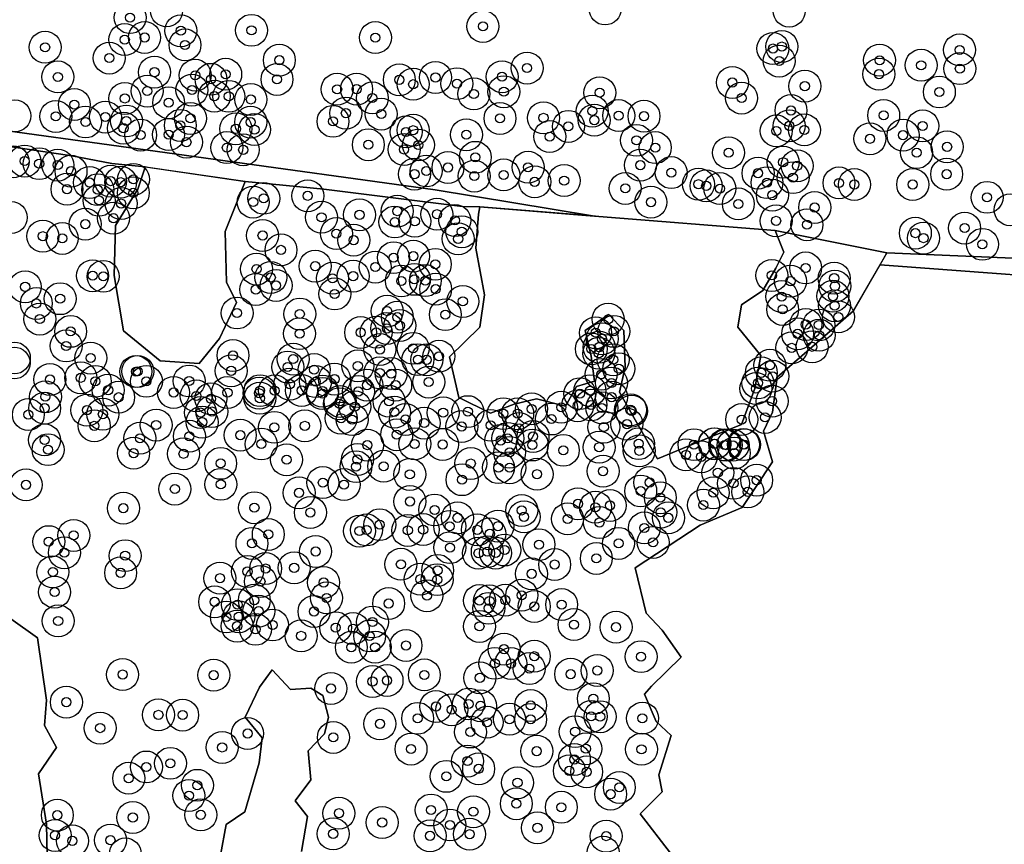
# Model space of a CAD drawing. Header units: inches. Extents: x 128668 to 131679, y 413272 to 413787.
# Tile 43 of 116: x 129737 to 129845, y 413464 to 413554. Entities that reach past the tile are written whole.
import ezdxf

# ---------------------------------------------------------------- set-up
doc = ezdxf.new("R2010")
doc.units = ezdxf.units.IN
doc.header["$MEASUREMENT"] = 0
doc.header["$PDMODE"] = 33
doc.header["$PDSIZE"] = -3
for name, color, linetype in [('Niet gedetecteerde gebieden (D-gebied) (ca. 44.659 m2)', 1, 'Continuous'), ('Significante objecten binnen onderzoeksgebied', 3, 'Continuous'), ('Veiligheidsmarge objecten d.d. 230531', 6, 'Continuous'), ('Verstoorde gebieden (C-gebied) (ca. 90.096 m2)', 40, 'Continuous'), ('Vrijgegeven gebieden (A+B gebied) (ca. 609.035 m2)', 3, 'Continuous')]:
    doc.layers.add(name, color=color, linetype=linetype)

msp = doc.modelspace()

# ---------------------------------------------------------------- linework, layer by layer
at = {"layer": 'Niet gedetecteerde gebieden (D-gebied) (ca. 44.659 m2)'}
msp.add_polyline3d([(129725.53, 413543.42, 0), (129757.39, 413539.04, 0), (129782.79, 413535.54, 0), (129800.01, 413532.67, 0), (129787.68, 413533.66, 0), (129785.78, 413533.69, 0), (129770.59, 413535.61, 0), (129761.94, 413536.44, 0), (129751.32, 413537.98, 0), (129750.99, 413538.03, 0), (129747.35, 413538.42, 0), (129742.95, 413539.26, 0), (129730.22, 413541.16, 0)], dxfattribs=at)
at = {"layer": 'Significante objecten binnen onderzoeksgebied'}
for p in [(129749.34, 413554.4), (129754.9, 413552.96), (129762.65, 413553.01), (129788.01, 413553.44), (129748.76, 413551.99), (129750.93, 413552.22), (129776.23, 413552.21), (129740.03, 413551.15), (129755.36, 413551.41), (129819.79, 413551.01), (129820.77, 413551.23), (129840.25, 413550.86), (129747.06, 413549.97), (129765.7, 413549.74), (129820.48, 413549.64), (129831.48, 413549.73), (129792.85, 413548.87), (129836.04, 413549.18), (129840.28, 413548.81), (129741.43, 413547.9), (129752.02, 413548.42), (129756.48, 413548.08), (129758.21, 413547.64), (129759.82, 413548.19), (129765.44, 413547.63), (129778.85, 413547.58), (129782.81, 413547.84), (129790.11, 413547.92), (129831.41, 413548.2), (129751.22, 413546.35), (129756.12, 413546.46), (129772.03, 413546.55), (129774.17, 413546.56), (129780.37, 413547.1), (129785.16, 413547.16), (129815.35, 413547.29), (129823.29, 413546.89), (129748.77, 413545.54), (129758.57, 413545.79), (129760.16, 413545.77), (129762.58, 413545.43), (129775.89, 413545.6), (129787.01, 413546.04), (129790.3, 413546.28), (129800.81, 413546.17), (129816.36, 413545.58), (129838.03, 413546.25), (129743.23, 413544.87), (129753.57, 413545.07), (129799.99, 413544.16), (129821.77, 413544.22), (129741.2, 413543.57), (129746.64, 413543.5), (129748.94, 413543.07), (129755.96, 413543.35), (129772.99, 413543.93), (129776.87, 413543.83), (129789.88, 413543.35), (129794.65, 413543.41), (129800.21, 413543.16), (129802.89, 413543.66), (129805.66, 413543.6), (129831.93, 413543.68), (129744.46, 413542.96), (129748.62, 413542.28), (129754.85, 413542.59), (129760.93, 413542.21), (129762.56, 413542.94), (129762.98, 413542.13), (129771.58, 413543.03), (129780.37, 413542.06), (129797.38, 413542.48), (129820.16, 413541.98), (129821.58, 413542.54), (129823.24, 413542.09), (129836.21, 413542.53), (129750.5, 413541.53), (129753.56, 413541.58), (129779.59, 413541.87), (129786.2, 413541.56), (129795.33, 413541.36), (129804.84, 413540.95), (129830.42, 413541.12), (129834.05, 413541.52), (129755.52, 413540.75), (129759.95, 413540.15), (129761.74, 413539.91), (129775.45, 413540.47), (129779.37, 413539.95), (129780.94, 413540.44), (129806.9, 413540.15), (129838.88, 413540.24), (129787.18, 413539.09), (129814.93, 413539.59), (129835.54, 413539.6), (129737.8, 413538.68), (129739.38, 413538.39), (129741.42, 413538.24), (129784.18, 413537.97), (129792.96, 413538), (129805.27, 413538.23), (129820.91, 413538.55), (129822.45, 413538.16), (129742.87, 413537.57), (129749.71, 413536.67), (129780.51, 413537.24), (129781.8, 413537.59), (129787.06, 413537.03), (129790.29, 413537.16), (129808.65, 413537.41), (129818.16, 413537.35), (129822, 413536.86), (129838.83, 413537.24), (129742.43, 413535.6), (129744.9, 413536.33), (129745.8, 413535.54), (129747.21, 413536.48), (129748.31, 413536.36), (129793.69, 413536.4), (129796.91, 413536.54), (129803.61, 413535.68), (129811.63, 413536.14), (129812.48, 413535.96), (129813.98, 413535.66), (129819.14, 413536.31), (129827.03, 413536.28), (129828.72, 413536.11), (129835.11, 413536.11), (129749.7, 413535.2), (129763.99, 413534.59), (129768.81, 413534.87), (129819.73, 413534.94), (129843.26, 413534.7), (129745.94, 413534.37), (129748.36, 413534.02), (129762.83, 413534.18), (129806.42, 413534.17), (129816, 413533.98), (129824.37, 413533.59), (129747.52, 413532.42), (129770.32, 413532.52), (129774.48, 413532.78), (129778.62, 413533.19), (129782.97, 413532.85), (129744.43, 413531.76), (129778.36, 413532), (129780.55, 413532.08), (129784.94, 413532.17), (129820.14, 413532.12), (129823.52, 413531.7), (129840.8, 413531.33), (129739.78, 413530.44), (129741.91, 413530.2), (129763.86, 413530.52), (129771.95, 413530.73), (129785.3, 413530.15), (129785.7, 413530.93), (129835.4, 413530.78), (129836.29, 413530.23), (129773.85, 413530.01), (129842.75, 413529.55), (129765.88, 413528.94), (129778.22, 413528.09), (129780.39, 413528.25), (129769.63, 413527.16), (129776.21, 413527.06), (129782.79, 413527.36), (129823.38, 413526.96), (129745.23, 413526.11), (129746.4, 413526.04), (129763.2, 413526.84), (129764.76, 413525.92), (129771.53, 413525.83), (129773.79, 413526.06), (129819.67, 413526.14), (129826.5, 413525.84), (129737.84, 413524.89), (129765.34, 413525.04), (129779.07, 413525.53), (129780.5, 413525.71), (129781.7, 413525.57), (129821.72, 413525.51), (129826.58, 413524.97), (129763.12, 413524.6), (129771.77, 413524.11), (129782.83, 413524.64), (129820.76, 413523.82), (129826.37, 413523.87), (129739.07, 413523.07), (129741.68, 413523.59), (129785.81, 413523.29), (129826.55, 413522.82), (129761.07, 413522.02), (129767.94, 413521.91), (129777.51, 413522.23), (129778.63, 413521.57), (129783.89, 413521.84), (129820.86, 413522.42), (129826.97, 413521.59), (129739.45, 413521.36), (129778.91, 413520.64), (129801.74, 413521.34), (129823.4, 413520.76), (129824.82, 413520.71), (129742.83, 413520.01), (129767.92, 413519.76), (129774.61, 413519.89), (129776.32, 413519.91), (129777.49, 413520.32), (129800.36, 413519.86), (129802.36, 413520.01), (129822.5, 413519.74), (129824.86, 413519.58), (129742.34, 413518.41), (129800.75, 413518.28), (129801.07, 413519.19), (129824.09, 413518.32), (129760.62, 413517.37), (129776.72, 413518.02), (129780.36, 413518.15), (129783.19, 413517.28), (129799.89, 413518.08), (129800.71, 413517.6), (129821.85, 413518.2), (129745.03, 413517.08), (129766.62, 413516.1), (129767.22, 413516.97), (129774.3, 413516.22), (129780.89, 413516.91), (129781.85, 413516.89), (129802.29, 413516.9), (129819.46, 413516.29), (129749.98, 413515.6), (129750.18, 413515.62), (129760.42, 413515.68), (129769.51, 413515.82), (129776.71, 413515.45), (129777.96, 413515.38), (129800.98, 413515.3), (129802.9, 413515.91), (129818.52, 413515.46), (129819.77, 413515.09), (129740.56, 413514.73), (129743.94, 413514.92), (129745.53, 413514.53), (129751.13, 413514.53), (129755.82, 413514.57), (129766.85, 413514.22), (129769.67, 413514.5), (129771.74, 413514.77), (129775.3, 413514.11), (129778.45, 413514.11), (129782.07, 413514.45), (129802.1, 413514.35), (129818.15, 413514.35), (129740.06, 413512.84), (129746.94, 413513.56), (129754.11, 413513.31), (129756.59, 413512.93), (129760.02, 413513.3), (129763.49, 413513.23), (129763.58, 413513.51), (129765.18, 413513.5), (129768.14, 413513.53), (129770.43, 413513.46), (129770.43, 413513.19), (129774.36, 413513.42), (129798.64, 413513.18), (129799.74, 413513.51), (129817.93, 413513.74), (129748.09, 413512.79), (129758.2, 413512.62), (129763.56, 413512.68), (129772.28, 413512.08), (129772.35, 413512.33), (129777.72, 413512.35), (129798.39, 413511.86), (129799.85, 413511.94), (129802.11, 413512.8), (129819.7, 413512.36), (129738.19, 413510.89), (129739.98, 413511.59), (129744.61, 413511.37), (129746.36, 413510.93), (129757.07, 413511.11), (129758.31, 413511.22), (129773.97, 413511.75), (129778.31, 413511.16), (129783.65, 413511.09), (129786.36, 413511.21), (129790.24, 413510.99), (129791.82, 413510.98), (129793.34, 413511.51), (129796.61, 413511.69), (129801.04, 413511.62), (129804.18, 413511.41), (129804.3, 413511.27), (129745.42, 413509.65), (129752.2, 413509.74), (129757.24, 413510.06), (129768.49, 413509.65), (129772.47, 413510.49), (129773.68, 413510.33), (129779.53, 413510.36), (129781.57, 413509.96), (129788.85, 413509.71), (129795.52, 413510.4), (129803.79, 413509.84), (129816.37, 413510.34), (129818.93, 413510.58), (129761.42, 413508.63), (129765.16, 413509.49), (129778.56, 413508.68), (129785.69, 413509.58), (129791.97, 413509.37), (129801.26, 413509.52), (129739.97, 413508.11), (129750.42, 413508.29), (129755.84, 413508.51), (129763.72, 413507.66), (129775.35, 413507.54), (129780.54, 413507.67), (129783.59, 413507.61), (129789.96, 413508.05), (129790.73, 413508.28), (129793.42, 413507.55), (129793.5, 413508.49), (129805.07, 413507.7), (129811.14, 413507.59), (129813.37, 413507.68), (129813.41, 413507.7), (129814.5, 413507.56), (129814.67, 413507.54), (129815.42, 413507.52), (129816.57, 413507.6), (129816.67, 413507.59), (129740.35, 413507.04), (129749.73, 413506.66), (129755.2, 413506.59), (129790.94, 413506.75), (129796.82, 413506.97), (129800.75, 413507.31), (129805.14, 413506.92), (129810.26, 413506.47), (129815.56, 413506.66), (129759.27, 413505.54), (129766.49, 413505.94), (129774.26, 413505.96), (129786.68, 413505.52), (129811.93, 413506.25), (129774.1, 413505.18), (129777.13, 413505.22), (129780, 413504.33), (129789.72, 413505.07), (129790.95, 413505.06), (129793.94, 413504.35), (129801.18, 413504.68), (129813.75, 413504.53), (129737.94, 413503.19), (129759.29, 413503.24), (129770.47, 413503.43), (129772.79, 413503.21), (129785.72, 413503.75), (129806.29, 413503.44), (129815.47, 413503.35), (129818.01, 413503.7), (129754.25, 413502.72), (129767.86, 413502.31), (129805.3, 413502.51), (129813.25, 413502.32), (129817.04, 413502.42), (129780.01, 413501.36), (129798.42, 413501.11), (129807.45, 413501.77), (129812.17, 413500.97), (129748.61, 413500.63), (129762.97, 413500.68), (129769.1, 413500.15), (129782.72, 413500.43), (129792.26, 413500.38), (129800.34, 413500.73), (129801.94, 413500.92), (129807.5, 413500.18), (129776.7, 413498.82), (129785.23, 413499.57), (129792.52, 413499.68), (129797.29, 413499.45), (129800.78, 413499.06), (129808.34, 413499.57), (129764.49, 413497.75), (129774.48, 413498.12), (129775.26, 413498.24), (129779.78, 413498.19), (129781.46, 413498.28), (129784.37, 413498.64), (129787.4, 413498.25), (129788.77, 413497.82), (129789.65, 413498.65), (129805.7, 413498.46), (129740.43, 413496.96), (129743.17, 413497.64), (129762.7, 413496.77), (129802.88, 413496.77), (129806.66, 413496.88), (129742.14, 413495.74), (129769.67, 413495.88), (129784.39, 413496.3), (129787.53, 413495.69), (129788.49, 413495.86), (129789.4, 413495.71), (129790.4, 413496.04), (129794.15, 413496.63), (129748.8, 413495.42), (129800.44, 413495.12), (129740.88, 413493.64), (129748.31, 413493.54), (129762.21, 413493.69), (129764.2, 413494.01), (129767.32, 413494.09), (129779.02, 413494.48), (129783.05, 413493.81), (129793.34, 413493.43), (129795.87, 413494.45), (129759.19, 413492.95), (129763.63, 413492.59), (129770.55, 413492.48), (129781.14, 413492.84), (129783, 413492.79), (129741.07, 413491.43), (129758.61, 413490.36), (129762.96, 413490.54), (129770.88, 413490.79), (129777.68, 413490.18), (129781.87, 413491.03), (129787.63, 413490.5), (129788.73, 413490.46), (129790.47, 413490.55), (129792.26, 413491.08), (129761.12, 413490.05), (129763.44, 413489.34), (129769.5, 413489.3), (129788.65, 413489.65), (129793.64, 413489.85), (129796.64, 413490.06), (129741.46, 413488.27), (129759.89, 413488.7), (129761.26, 413488.73), (129775.91, 413488.15), (129761.08, 413487.7), (129763.09, 413487.35), (129764.96, 413487.82), (129771.87, 413487.53), (129773.78, 413487.43), (129787.63, 413487.67), (129797.99, 413487.87), (129802.6, 413487.59), (129768.09, 413486.63), (129775.6, 413486.62), (129773.59, 413485.38), (129776.2, 413485.38), (129779.58, 413485.57), (129790.33, 413485.17), (129793.64, 413484.4), (129805.34, 413484.35), (129789.32, 413483.62), (129791.08, 413483.6), (129793.09, 413483.04), (129800.54, 413482.83), (129748.52, 413482.39), (129758.51, 413482.32), (129775.91, 413481.63), (129777.5, 413481.74), (129781.59, 413482.35), (129787.67, 413482.03), (129797.63, 413482.43), (129771.35, 413480.86), (129800.11, 413479.75), (129742.36, 413479.36), (129782.86, 413478.89), (129784.59, 413478.53), (129786.44, 413479.16), (129787.75, 413478.96), (129793.24, 413479.01), (129752.45, 413477.97), (129755.1, 413477.95), (129780.86, 413477.59), (129790.92, 413477.49), (129793.24, 413477.48), (129799.87, 413477.8), (129800.86, 413477.77), (129805.49, 413477.6), (129746.06, 413476.52), (129776.72, 413476.99), (129788.46, 413477.16), (129762.22, 413475.93), (129771.62, 413475.5), (129786.64, 413476.09), (129798.12, 413476.13), (129759.43, 413474.4), (129780.13, 413474.22), (129799.29, 413474.26), (129805.39, 413474.2), (129786.32, 413472.91), (129793.91, 413473.99), (129798.03, 413473.08), (129751.13, 413472.26), (129753.76, 413472.66), (129787.54, 413472.06), (129797.48, 413471.84), (129749.19, 413471.02), (129783.99, 413471.23), (129799.38, 413471.73), (129756.72, 413470.25), (129791.8, 413470.53), (129802.96, 413470.02), (129755.79, 413469.12), (129802.01, 413469.28), (129782.33, 413467.54), (129791.67, 413468.23), (129796.6, 413467.84), (129741.37, 413466.98), (129749.64, 413466.72), (129757.09, 413467.01), (129772.23, 413467.19), (129786.97, 413467.35), (129776.97, 413466.17), (129784.39, 413465.9), (129793.99, 413465.59), (129741.12, 413464.76), (129771.6, 413464.93), (129782.22, 413464.71), (129786.55, 413464.89), (129801.52, 413464.68), (129743.02, 413464.16), (129747.19, 413464.24)]:
    msp.add_point(p, dxfattribs=at)
at = {"layer": 'Veiligheidsmarge objecten d.d. 230531', "color": 6, "linetype": 'Continuous', "lineweight": 25}
for centre in [(129753.34, 413555.15), (129801.4, 413555.35), (129821.57, 413555.12), (129749.34, 413554.4), (129754.9, 413552.96), (129762.65, 413553.01), (129788.01, 413553.44), (129748.76, 413551.99), (129750.93, 413552.22), (129776.23, 413552.21), (129740.03, 413551.15), (129755.36, 413551.41), (129819.79, 413551.01), (129820.77, 413551.23), (129840.25, 413550.86), (129747.06, 413549.97), (129765.7, 413549.74), (129820.48, 413549.64), (129831.48, 413549.73), (129752.02, 413548.42), (129792.85, 413548.87), (129836.04, 413549.18), (129840.28, 413548.81), (129741.43, 413547.9), (129756.48, 413548.08), (129758.21, 413547.64), (129759.82, 413548.19), (129765.44, 413547.63), (129778.85, 413547.58), (129782.81, 413547.84), (129790.11, 413547.92), (129815.35, 413547.29), (129831.41, 413548.2), (129751.22, 413546.35), (129756.12, 413546.46), (129772.03, 413546.55), (129774.17, 413546.56), (129780.37, 413547.1), (129785.16, 413547.16), (129790.3, 413546.28), (129800.81, 413546.17), (129823.29, 413546.89), (129838.03, 413546.25), (129748.77, 413545.54), (129753.57, 413545.07), (129758.57, 413545.79), (129760.16, 413545.77), (129762.58, 413545.43), (129775.89, 413545.6), (129787.01, 413546.04), (129816.36, 413545.58), (129743.23, 413544.87), (129799.99, 413544.16), (129821.77, 413544.22), (129736.72, 413543.63), (129741.2, 413543.57), (129744.46, 413542.96), (129746.64, 413543.5), (129748.94, 413543.07), (129755.96, 413543.35), (129762.56, 413542.94), (129771.58, 413543.03), (129772.99, 413543.93), (129776.87, 413543.83), (129789.88, 413543.35), (129794.65, 413543.41), (129800.21, 413543.16), (129802.89, 413543.66), (129805.66, 413543.6), (129831.93, 413543.68), (129748.62, 413542.28), (129754.85, 413542.59), (129760.93, 413542.21), (129762.98, 413542.13), (129779.59, 413541.87), (129780.37, 413542.06), (129797.38, 413542.48), (129820.16, 413541.98), (129821.58, 413542.54), (129823.24, 413542.09), (129836.21, 413542.53), (129750.5, 413541.53), (129753.56, 413541.58), (129755.52, 413540.75), (129786.2, 413541.56), (129795.33, 413541.36), (129804.84, 413540.95), (129830.42, 413541.12), (129834.05, 413541.52), (129759.95, 413540.15), (129761.74, 413539.91), (129775.45, 413540.47), (129779.37, 413539.95), (129780.94, 413540.44), (129806.9, 413540.15), (129838.88, 413540.24), (129736.52, 413538.6), (129737.8, 413538.68), (129787.18, 413539.09), (129814.93, 413539.59), (129835.54, 413539.6), (129739.38, 413538.39), (129741.42, 413538.24), (129742.87, 413537.57), (129781.8, 413537.59), (129784.18, 413537.97), (129792.96, 413538), (129805.27, 413538.23), (129820.91, 413538.55), (129822.45, 413538.16), (129747.21, 413536.48), (129749.71, 413536.67), (129780.51, 413537.24), (129787.06, 413537.03), (129790.29, 413537.16), (129796.91, 413536.54), (129808.65, 413537.41), (129818.16, 413537.35), (129822, 413536.86), (129838.83, 413537.24), (129742.43, 413535.6), (129744.9, 413536.33), (129745.8, 413535.54), (129748.31, 413536.36), (129793.69, 413536.4), (129803.61, 413535.68), (129811.63, 413536.14), (129812.48, 413535.96), (129813.98, 413535.66), (129819.14, 413536.31), (129827.03, 413536.28), (129828.72, 413536.11), (129835.11, 413536.11), (129745.94, 413534.37), (129749.7, 413535.2), (129763.99, 413534.59), (129768.81, 413534.87), (129819.73, 413534.94), (129843.26, 413534.7), (129748.36, 413534.02), (129762.83, 413534.18), (129778.62, 413533.19), (129806.42, 413534.17), (129816, 413533.98), (129824.37, 413533.59), (129845.78, 413533.34), (129736.32, 413532.49), (129747.52, 413532.42), (129770.32, 413532.52), (129774.48, 413532.78), (129782.97, 413532.85), (129784.94, 413532.17), (129820.14, 413532.12), (129744.43, 413531.76), (129778.36, 413532), (129780.55, 413532.08), (129823.52, 413531.7), (129840.8, 413531.33), (129739.78, 413530.44), (129741.91, 413530.2), (129763.86, 413530.52), (129771.95, 413530.73), (129773.85, 413530.01), (129785.3, 413530.15), (129785.7, 413530.93), (129835.4, 413530.78), (129836.29, 413530.23), (129765.88, 413528.94), (129842.75, 413529.55), (129778.22, 413528.09), (129780.39, 413528.25), (129763.2, 413526.84), (129769.63, 413527.16), (129776.21, 413527.06), (129782.79, 413527.36), (129823.38, 413526.96), (129745.23, 413526.11), (129746.4, 413526.04), (129764.76, 413525.92), (129771.53, 413525.83), (129773.79, 413526.06), (129780.5, 413525.71), (129819.67, 413526.14), (129826.5, 413525.84), (129737.84, 413524.89), (129763.12, 413524.6), (129765.34, 413525.04), (129779.07, 413525.53), (129781.7, 413525.57), (129782.83, 413524.64), (129821.72, 413525.51), (129826.58, 413524.97), (129741.68, 413523.59), (129771.77, 413524.11), (129820.76, 413523.82), (129826.37, 413523.87), (129739.07, 413523.07), (129785.81, 413523.29), (129820.86, 413522.42), (129826.55, 413522.82), (129739.45, 413521.36), (129761.07, 413522.02), (129767.94, 413521.91), (129777.51, 413522.23), (129778.63, 413521.57), (129783.89, 413521.84), (129801.74, 413521.34), (129826.97, 413521.59), (129777.49, 413520.32), (129778.91, 413520.64), (129823.4, 413520.76), (129824.82, 413520.71), (129742.83, 413520.01), (129767.92, 413519.76), (129774.61, 413519.89), (129776.32, 413519.91), (129800.36, 413519.86), (129801.07, 413519.19), (129802.36, 413520.01), (129822.5, 413519.74), (129824.86, 413519.58), (129742.34, 413518.41), (129780.36, 413518.15), (129799.89, 413518.08), (129800.75, 413518.28), (129821.85, 413518.2), (129824.09, 413518.32), (129736.66, 413517.09), (129745.03, 413517.08), (129760.62, 413517.37), (129776.72, 413518.02), (129783.19, 413517.28), (129800.71, 413517.6), (129736.63, 413516.54), (129766.62, 413516.1), (129767.22, 413516.97), (129774.3, 413516.22), (129780.89, 413516.91), (129781.85, 413516.89), (129802.29, 413516.9), (129802.9, 413515.91), (129819.46, 413516.29), (129743.94, 413514.92), (129749.98, 413515.6), (129750.18, 413515.62), (129760.42, 413515.68), (129769.51, 413515.82), (129776.71, 413515.45), (129777.96, 413515.38), (129800.98, 413515.3), (129818.52, 413515.46), (129819.77, 413515.09), (129740.56, 413514.73), (129745.53, 413514.53), (129751.13, 413514.53), (129755.82, 413514.57), (129766.85, 413514.22), (129769.67, 413514.5), (129771.74, 413514.77), (129775.3, 413514.11), (129778.45, 413514.11), (129782.07, 413514.45), (129802.1, 413514.35), (129818.15, 413514.35), (129740.06, 413512.84), (129746.94, 413513.56), (129748.09, 413512.79), (129754.11, 413513.31), (129756.59, 413512.93), (129760.02, 413513.3), (129763.49, 413513.23), (129763.56, 413512.68), (129763.58, 413513.51), (129765.18, 413513.5), (129768.14, 413513.53), (129770.43, 413513.46), (129770.43, 413513.19), (129774.36, 413513.42), (129798.64, 413513.18), (129799.74, 413513.51), (129802.11, 413512.8), (129817.93, 413513.74), (129739.98, 413511.59), (129758.2, 413512.62), (129772.28, 413512.08), (129772.35, 413512.33), (129773.97, 413511.75), (129777.72, 413512.35), (129796.61, 413511.69), (129798.39, 413511.86), (129799.85, 413511.94), (129801.04, 413511.62), (129819.7, 413512.36), (129738.19, 413510.89), (129744.61, 413511.37), (129746.36, 413510.93), (129757.07, 413511.11), (129758.31, 413511.22), (129778.31, 413511.16), (129783.65, 413511.09), (129786.36, 413511.21), (129790.24, 413510.99), (129791.82, 413510.98), (129793.34, 413511.51), (129804.18, 413511.41), (129804.3, 413511.27), (129818.93, 413510.58), (129745.42, 413509.65), (129752.2, 413509.74), (129757.24, 413510.06), (129765.16, 413509.49), (129768.49, 413509.65), (129772.47, 413510.49), (129773.68, 413510.33), (129779.53, 413510.36), (129781.57, 413509.96), (129785.69, 413509.58), (129788.85, 413509.71), (129795.52, 413510.4), (129801.26, 413509.52), (129803.79, 413509.84), (129816.37, 413510.34), (129755.84, 413508.51), (129761.42, 413508.63), (129778.56, 413508.68), (129791.97, 413509.37), (129793.5, 413508.49), (129739.97, 413508.11), (129750.42, 413508.29), (129763.72, 413507.66), (129775.35, 413507.54), (129780.54, 413507.67), (129783.59, 413507.61), (129789.96, 413508.05), (129790.73, 413508.28), (129793.42, 413507.55), (129800.75, 413507.31), (129805.07, 413507.7), (129811.14, 413507.59), (129813.37, 413507.68), (129813.41, 413507.7), (129814.5, 413507.56), (129814.67, 413507.54), (129815.42, 413507.52), (129816.57, 413507.6), (129816.67, 413507.59), (129740.35, 413507.04), (129749.73, 413506.66), (129755.2, 413506.59), (129790.94, 413506.75), (129796.82, 413506.97), (129805.14, 413506.92), (129810.26, 413506.47), (129811.93, 413506.25), (129815.56, 413506.66), (129759.27, 413505.54), (129766.49, 413505.94), (129774.1, 413505.18), (129774.26, 413505.96), (129777.13, 413505.22), (129786.68, 413505.52), (129780, 413504.33), (129789.72, 413505.07), (129790.95, 413505.06), (129793.94, 413504.35), (129801.18, 413504.68), (129813.75, 413504.53), (129737.94, 413503.19), (129759.29, 413503.24), (129770.47, 413503.43), (129772.79, 413503.21), (129785.72, 413503.75), (129806.29, 413503.44), (129815.47, 413503.35), (129818.01, 413503.7), (129754.25, 413502.72), (129767.86, 413502.31), (129805.3, 413502.51), (129813.25, 413502.32), (129817.04, 413502.42), (129780.01, 413501.36), (129798.42, 413501.11), (129801.94, 413500.92), (129807.45, 413501.77), (129812.17, 413500.97), (129748.61, 413500.63), (129762.97, 413500.68), (129769.1, 413500.15), (129782.72, 413500.43), (129792.26, 413500.38), (129800.34, 413500.73), (129807.5, 413500.18), (129776.7, 413498.82), (129784.37, 413498.64), (129785.23, 413499.57), (129789.65, 413498.65), (129792.52, 413499.68), (129797.29, 413499.45), (129800.78, 413499.06), (129808.34, 413499.57), (129743.17, 413497.64), (129764.49, 413497.75), (129774.48, 413498.12), (129775.26, 413498.24), (129779.78, 413498.19), (129781.46, 413498.28), (129787.4, 413498.25), (129788.77, 413497.82), (129805.7, 413498.46), (129740.43, 413496.96), (129762.7, 413496.77), (129794.15, 413496.63), (129802.88, 413496.77), (129806.66, 413496.88), (129742.14, 413495.74), (129748.8, 413495.42), (129769.67, 413495.88), (129784.39, 413496.3), (129787.53, 413495.69), (129788.49, 413495.86), (129789.4, 413495.71), (129790.4, 413496.04), (129779.02, 413494.48), (129795.87, 413494.45), (129800.44, 413495.12), (129740.88, 413493.64), (129748.31, 413493.54), (129762.21, 413493.69), (129764.2, 413494.01), (129767.32, 413494.09), (129783.05, 413493.81), (129793.34, 413493.43), (129759.19, 413492.95), (129763.63, 413492.59), (129770.55, 413492.48), (129781.14, 413492.84), (129783, 413492.79), (129741.07, 413491.43), (129758.61, 413490.36), (129761.12, 413490.05), (129762.96, 413490.54), (129770.88, 413490.79), (129777.68, 413490.18), (129781.87, 413491.03), (129787.63, 413490.5), (129788.73, 413490.46), (129790.47, 413490.55), (129792.26, 413491.08), (129796.64, 413490.06), (129763.44, 413489.34), (129769.5, 413489.3), (129788.65, 413489.65), (129793.64, 413489.85), (129741.46, 413488.27), (129759.89, 413488.7), (129761.26, 413488.73), (129775.91, 413488.15), (129797.99, 413487.87), (129761.08, 413487.7), (129763.09, 413487.35), (129764.96, 413487.82), (129771.87, 413487.53), (129773.78, 413487.43), (129787.63, 413487.67), (129802.6, 413487.59), (129768.09, 413486.63), (129775.6, 413486.62), (129773.59, 413485.38), (129776.2, 413485.38), (129779.58, 413485.57), (129790.33, 413485.17), (129789.32, 413483.62), (129791.08, 413483.6), (129793.64, 413484.4), (129805.34, 413484.35), (129793.09, 413483.04), (129800.54, 413482.83), (129748.52, 413482.39), (129758.51, 413482.32), (129775.91, 413481.63), (129777.5, 413481.74), (129781.59, 413482.35), (129787.67, 413482.03), (129797.63, 413482.43), (129771.35, 413480.86), (129742.36, 413479.36), (129800.11, 413479.75), (129782.86, 413478.89), (129784.59, 413478.53), (129786.44, 413479.16), (129787.75, 413478.96), (129793.24, 413479.01), (129752.45, 413477.97), (129755.1, 413477.95), (129780.86, 413477.59), (129788.46, 413477.16), (129790.92, 413477.49), (129793.24, 413477.48), (129799.87, 413477.8), (129800.86, 413477.77), (129805.49, 413477.6), (129746.06, 413476.52), (129776.72, 413476.99), (129786.64, 413476.09), (129798.12, 413476.13), (129762.22, 413475.93), (129771.62, 413475.5), (129759.43, 413474.4), (129780.13, 413474.22), (129793.91, 413473.99), (129799.29, 413474.26), (129805.39, 413474.2), (129786.32, 413472.91), (129798.03, 413473.08), (129751.13, 413472.26), (129753.76, 413472.66), (129787.54, 413472.06), (129797.48, 413471.84), (129799.38, 413471.73), (129749.19, 413471.02), (129783.99, 413471.23), (129756.72, 413470.25), (129791.8, 413470.53), (129802.96, 413470.02), (129755.79, 413469.12), (129802.01, 413469.28), (129782.33, 413467.54), (129786.97, 413467.35), (129791.67, 413468.23), (129796.6, 413467.84), (129741.37, 413466.98), (129749.64, 413466.72), (129757.09, 413467.01), (129772.23, 413467.19), (129776.97, 413466.17), (129784.39, 413465.9), (129793.99, 413465.59), (129741.12, 413464.76), (129743.02, 413464.16), (129747.19, 413464.24), (129771.6, 413464.93), (129782.22, 413464.71), (129786.55, 413464.89), (129801.52, 413464.68), (129748.82, 413462.73), (129801.19, 413462.91)]:
    msp.add_circle(centre, 1.75, dxfattribs=at)
at = {"layer": 'Verstoorde gebieden (C-gebied) (ca. 90.096 m2)'}
for points in [[(129750.99, 413538.03), (129761.94, 413536.44), (129759.78, 413530.97), (129759.92, 413525.42), (129761, 413523.18), (129759.13, 413519.22), (129756.9, 413516.48), (129752.64, 413516.77), (129748.61, 413520.08), (129747.6, 413526.14), (129747.74, 413531.61), (129750.19, 413535.58), (129750.88, 413537.68)], [(129799.29, 413532.72), (129800.73, 413532.61), (129820.04, 413531.06), (129820.97, 413528.68), (129820.11, 413526.95), (129818.67, 413524.5), (129816.36, 413522.92), (129815.93, 413520.47), (129818.45, 413517.37), (129817.8, 413513.76), (129816.36, 413509.8), (129812.61, 413508.29), (129807.14, 413506.05), (129804.69, 413510.31), (129802.96, 413513.33), (129803.61, 413516.07), (129803.46, 413520.11), (129801.8, 413521.84), (129799.21, 413520.11), (129799.86, 413517.3), (129800.22, 413514.56), (129798.27, 413513.98), (129797.05, 413511.82), (129793.88, 413512.61), (129791.43, 413512.04), (129788.83, 413511.03), (129785.37, 413512.76), (129784.36, 413517.22), (129787.68, 413520.47), (129788.18, 413524), (129787.25, 413529.12), (129787.53, 413532.86), (129787.68, 413533.66)]]:
    msp.add_lwpolyline(points, close=True, dxfattribs=at)
for points in [[(129808.58, 413462.81), (129805.26, 413467.14), (129807.64, 413469.55), (129807.28, 413471.39), (129808.65, 413475.71), (129806.99, 413477.23), (129805.7, 413480.25), (129806.49, 413481.12), (129809.73, 413484.29), (129807.64, 413487.24), (129805.91, 413489.12), (129804.69, 413494.09), (129811.82, 413498.77), (129816.43, 413500.72), (129817.87, 413502.88), (129819.75, 413505.69), (129818.74, 413509.08), (129819.75, 413511.17), (129820.25, 413514.99), (129823.5, 413517.8), (129828.61, 413522.27), (129831.54, 413527.31), (129860, 413525.2)], [(129733.04, 413458.68), (129733.04, 413465.82), (129731.8, 413471.76), (129731.8, 413475.11), (129731.91, 413480.74), (129731.58, 413483.6), (129733.58, 413490.41), (129739.2, 413486.41), (129740.18, 413479.6), (129739.96, 413476.79), (129741.26, 413474.41), (129739.31, 413471.49), (129740.18, 413465.98), (129740.29, 413460.84)], [(129758.64, 413459.22), (129759.88, 413465.95), (129761.93, 413467.36), (129763.5, 413472.71), (129763.82, 413475.47), (129761.94, 413477.71), (129763.53, 413481.02), (129764.9, 413482.9), (129766.91, 413480.74), (129769.15, 413480.88), (129770.45, 413480.09), (129771.09, 413477.71), (129770.66, 413475.91), (129768.86, 413474.03), (129769.15, 413470.86), (129767.42, 413468.56), (129768.79, 413466.83), (129768.14, 413463.01)]]:
    msp.add_lwpolyline(points, dxfattribs=at)
at = {"layer": 'Vrijgegeven gebieden (A+B gebied) (ca. 609.035 m2)'}
for points in [[(129861.68, 413527.37), (129832.29, 413528.61), (129820.04, 413531.06), (129800.73, 413532.61), (129800.01, 413532.67), (129782.79, 413535.54), (129757.39, 413539.04), (129725.53, 413543.42)], [(129730.22, 413541.16), (129742.95, 413539.26), (129747.35, 413538.42), (129750.99, 413538.03), (129750.88, 413537.68), (129750.19, 413535.58), (129747.74, 413531.61), (129747.6, 413526.14), (129748.61, 413520.08), (129752.64, 413516.77), (129756.9, 413516.48), (129759.13, 413519.22), (129761, 413523.18), (129759.92, 413525.42), (129759.78, 413530.97), (129761.94, 413536.44), (129770.59, 413535.61), (129785.78, 413533.69), (129787.68, 413533.66), (129787.53, 413532.86), (129787.25, 413529.12), (129788.18, 413524), (129787.68, 413520.47), (129784.36, 413517.22), (129785.37, 413512.76), (129788.83, 413511.03), (129791.43, 413512.04), (129793.88, 413512.61), (129797.05, 413511.82), (129798.27, 413513.98), (129800.22, 413514.56), (129799.86, 413517.3), (129799.21, 413520.11), (129801.8, 413521.84), (129803.46, 413520.11), (129803.61, 413516.07), (129802.96, 413513.33), (129804.69, 413510.31), (129807.14, 413506.05), (129812.61, 413508.29), (129816.36, 413509.8), (129817.8, 413513.76), (129818.45, 413517.37), (129815.93, 413520.47), (129816.36, 413522.92), (129818.67, 413524.5), (129820.11, 413526.95), (129820.97, 413528.68), (129820.04, 413531.06), (129832.29, 413528.61), (129828.61, 413522.27), (129823.5, 413517.8), (129820.25, 413514.99), (129819.75, 413511.17), (129818.74, 413509.08), (129819.75, 413505.69), (129817.87, 413502.88), (129816.43, 413500.72), (129811.82, 413498.77), (129804.69, 413494.09), (129805.91, 413489.12), (129807.64, 413487.24), (129809.73, 413484.29), (129806.49, 413481.12), (129805.7, 413480.25), (129806.99, 413477.23), (129808.65, 413475.71), (129807.28, 413471.39), (129807.64, 413469.55), (129805.26, 413467.14), (129808.58, 413462.81)], [(129740.29, 413460.84), (129740.18, 413465.98), (129739.31, 413471.49), (129741.26, 413474.41), (129739.96, 413476.79), (129740.18, 413479.6), (129739.2, 413486.41), (129733.58, 413490.41), (129731.58, 413483.6), (129731.91, 413480.74), (129731.8, 413475.11), (129731.8, 413471.76), (129733.04, 413465.82), (129733.04, 413458.68)], [(129768.14, 413463.01), (129768.79, 413466.83), (129767.42, 413468.56), (129769.15, 413470.86), (129768.86, 413474.03), (129770.66, 413475.91), (129771.09, 413477.71), (129770.45, 413480.09), (129769.15, 413480.88), (129766.91, 413480.74), (129764.9, 413482.9), (129763.53, 413481.02), (129761.94, 413477.71), (129763.82, 413475.47), (129763.5, 413472.71), (129761.93, 413467.36), (129759.88, 413465.95), (129758.64, 413459.22)]]:
    msp.add_lwpolyline(points, dxfattribs=at)
msp.add_polyline3d([(129914.37, 413525.14, 0), (129917.98, 413524.99, 0), (129920.64, 413524.88, 0), (129925.66, 413516.91, 0), (129920.07, 413519.01, 0), (129906.86, 413519.58, 0), (129919.45, 413517.79, 0), (129894.01, 413520.55, 0), (129899.63, 413520.2, 0), (129898.38, 413520.83, 0), (129894.14, 413521.71, 0), (129893.87, 413523.14, 0), (129883.92, 413524.88, 0), (129882.94, 413523.1, 0), (129868.25, 413524.35, 0), (129860, 413525.2, 0), (129831.54, 413527.31, 0), (129832.29, 413528.61, 0), (129861.68, 413527.37, 0), (129868.73, 413527.07, 0), (129876.07, 413526.76, 0), (129888.71, 413526.23, 0)], close=True, dxfattribs=at)

doc.saveas('drawing.dxf')
